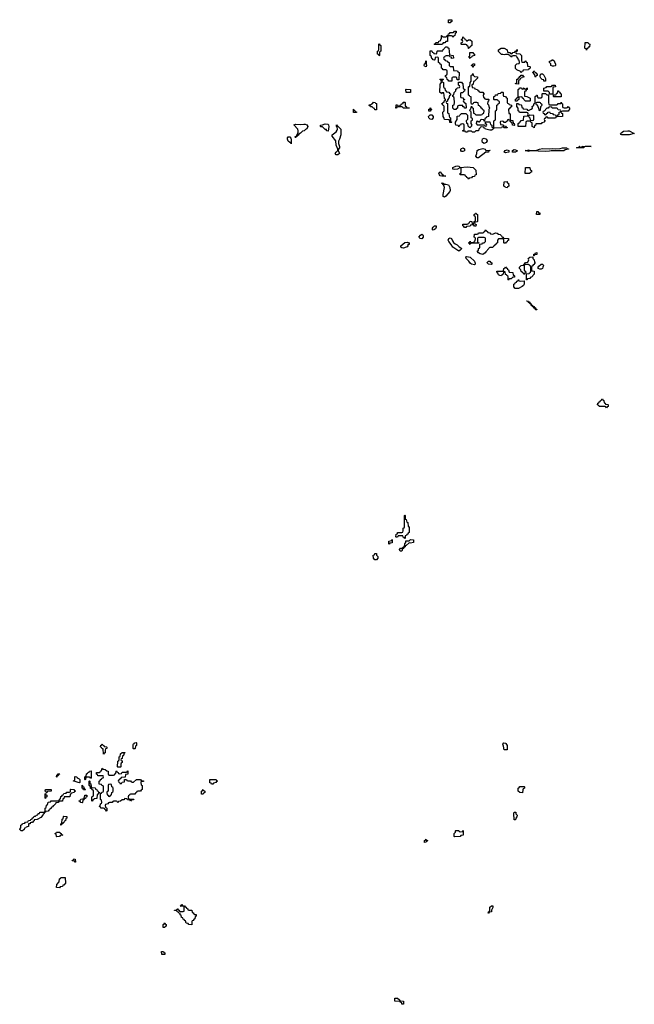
# Model space of a CAD drawing. Header units: inches. Extents: x 2710028 to 2964570, y 496606 to 722708.
# Tile 36 of 228: x 2784048 to 2792702, y 626326 to 640194. Entities that reach past the tile are written whole.
import ezdxf

# ---------------------------------------------------------------- set-up
doc = ezdxf.new("R2010")
doc.units = ezdxf.units.IN
doc.header["$MEASUREMENT"] = 0
for name, color, linetype in [('C7682', 7, 'Continuous'), ('C7683', 7, 'Continuous'), ('C7692', 7, 'Continuous'), ('C7693', 7, 'Continuous'), ('C7694', 7, 'Continuous')]:
    doc.layers.add(name, color=color, linetype=linetype)

msp = doc.modelspace()

# ---------------------------------------------------------------- linework, layer by layer
at = {"layer": 'C7682', "color": 6}
for points in [[(2785230, 629848), (2785222, 629922), (2785210, 629926), (2785202, 629942), (2785190, 629946), (2785188, 629952), (2785190, 629974), (2785202, 629978), (2785210, 629994), (2785218, 629978), (2785233, 629973), (2785238, 629958), (2785270, 629954), (2785274, 629950), (2785274, 629930), (2785258, 629922), (2785253, 629907), (2785250, 629866), (2785238, 629862)], [(2785430, 629666), (2785426, 629670), (2785428, 629750), (2785442, 629758), (2785447, 629773), (2785448, 629810), (2785462, 629818), (2785470, 629854), (2785490, 629874), (2785530, 629874), (2785530, 629866), (2785518, 629862), (2785512, 629830), (2785494, 629826), (2785490, 629786), (2785478, 629782), (2785474, 629770), (2785478, 629758), (2785490, 629754), (2785492, 629730), (2785478, 629722), (2785474, 629710), (2785474, 629670), (2785470, 629666)], [(2785047, 629507), (2785042, 629522), (2785030, 629526), (2784990, 629526), (2784978, 629522), (2784974, 629490), (2784970, 629486), (2784966, 629490), (2784966, 629530), (2784982, 629538), (2784988, 629572), (2785002, 629578), (2785006, 629590), (2785026, 629594), (2785030, 629612), (2785053, 629613), (2785054, 629510)], [(2785367, 629553), (2785382, 629558), (2785387, 629573), (2785402, 629578), (2785406, 629610), (2785410, 629614), (2785418, 629598), (2785433, 629593), (2785438, 629578), (2785450, 629574), (2785482, 629578), (2785490, 629594), (2785550, 629594), (2785562, 629598), (2785570, 629614), (2785572, 629570), (2785570, 629566), (2785538, 629562), (2785533, 629527), (2785478, 629522), (2785473, 629507), (2785458, 629502), (2785453, 629487), (2785438, 629482), (2785434, 629470), (2785438, 629458), (2785453, 629453), (2785458, 629438), (2785470, 629434), (2785482, 629438), (2785490, 629454), (2785522, 629458), (2785526, 629490), (2785530, 629494), (2785550, 629494), (2785558, 629478), (2785570, 629474), (2785610, 629472), (2785618, 629458), (2785630, 629454), (2785650, 629454), (2785692, 629492), (2785750, 629492), (2785758, 629478), (2785793, 629473), (2785790, 629466), (2785758, 629462), (2785754, 629450), (2785758, 629418), (2785772, 629410), (2785774, 629350), (2785758, 629342), (2785750, 629326), (2785710, 629326), (2785698, 629322), (2785693, 629307), (2785678, 629302), (2785670, 629286), (2785610, 629286), (2785598, 629282), (2785594, 629270), (2785578, 629262), (2785574, 629250), (2785578, 629218), (2785590, 629214), (2785654, 629214), (2785653, 629207), (2785618, 629202), (2785610, 629188), (2785602, 629202), (2785567, 629207), (2785562, 629222), (2785530, 629226), (2785513, 629207), (2785490, 629206), (2785470, 629186), (2785438, 629182), (2785430, 629166), (2785422, 629182), (2785410, 629186), (2785370, 629186), (2785358, 629182), (2785351, 629169), (2785313, 629167), (2785298, 629162), (2785291, 629149), (2785258, 629142), (2785254, 629130), (2785258, 629098), (2785270, 629094), (2785273, 629087), (2785274, 629050), (2785270, 629046), (2785262, 629062), (2785246, 629070), (2785242, 629082), (2785227, 629087), (2785190, 629089), (2785186, 629106), (2785168, 629110), (2785182, 629118), (2785186, 629150), (2785202, 629158), (2785206, 629170), (2785202, 629202), (2785186, 629210), (2785186, 629294), (2785202, 629298), (2785207, 629313), (2785222, 629318), (2785226, 629330), (2785226, 629390), (2785222, 629402), (2785207, 629407), (2785202, 629422), (2785167, 629427), (2785166, 629470), (2785182, 629478), (2785187, 629493), (2785202, 629498), (2785207, 629513), (2785222, 629518), (2785226, 629530), (2785222, 629542), (2785210, 629546), (2785150, 629546), (2785142, 629562), (2785128, 629568), (2785129, 629591), (2785167, 629593), (2785182, 629598), (2785186, 629610), (2785202, 629618), (2785210, 629654), (2785218, 629638), (2785250, 629632), (2785273, 629613), (2785294, 629610), (2785294, 629570), (2785298, 629558), (2785310, 629554)], [(2784570, 629526), (2784566, 629530), (2784570, 629554), (2784582, 629558), (2784590, 629574), (2784613, 629573), (2784610, 629566), (2784598, 629562), (2784590, 629546), (2784578, 629542)], [(2784890, 629446), (2784870, 629448), (2784830, 629466), (2784807, 629467), (2784807, 629473), (2784822, 629478), (2784826, 629490), (2784826, 629530), (2784830, 629534), (2784854, 629530), (2784858, 629518), (2784884, 629504), (2784894, 629490), (2784894, 629450)], [(2785070, 629186), (2785066, 629190), (2785066, 629250), (2785082, 629258), (2785086, 629270), (2785086, 629330), (2785082, 629342), (2785067, 629347), (2785062, 629362), (2785047, 629367), (2785042, 629402), (2785028, 629408), (2785026, 629470), (2785030, 629474), (2785034, 629470), (2785038, 629438), (2785051, 629430), (2785053, 629393), (2785058, 629378), (2785113, 629373), (2785118, 629358), (2785130, 629354), (2785138, 629338), (2785154, 629330), (2785158, 629318), (2785174, 629310), (2785174, 629306), (2785158, 629302), (2785153, 629287), (2785138, 629282), (2785133, 629227), (2785098, 629222), (2785094, 629210), (2785078, 629202)], [(2786750, 629426), (2786742, 629442), (2786727, 629447), (2786727, 629493), (2786807, 629493), (2786814, 629490), (2786818, 629478), (2786834, 629470), (2786818, 629462), (2786812, 629448), (2786778, 629442), (2786770, 629426)], [(2784070, 628768), (2784048, 628788), (2784048, 628792), (2784066, 628810), (2784066, 628850), (2784082, 628858), (2784090, 628874), (2784122, 628878), (2784129, 628891), (2784162, 628898), (2784170, 628914), (2784202, 628918), (2784206, 628930), (2784222, 628938), (2784227, 628953), (2784242, 628958), (2784250, 628974), (2784270, 628974), (2784286, 628990), (2784306, 628994), (2784310, 629012), (2784326, 629014), (2784330, 629034), (2784390, 629034), (2784402, 629038), (2784406, 629050), (2784406, 629090), (2784422, 629098), (2784426, 629130), (2784442, 629138), (2784447, 629173), (2784482, 629178), (2784490, 629192), (2784606, 629194), (2784610, 629214), (2784622, 629218), (2784628, 629252), (2784642, 629258), (2784650, 629274), (2784662, 629278), (2784670, 629294), (2784702, 629298), (2784710, 629314), (2784750, 629314), (2784762, 629318), (2784766, 629350), (2784770, 629354), (2784812, 629352), (2784818, 629338), (2784830, 629334), (2784832, 629328), (2784818, 629322), (2784813, 629307), (2784778, 629302), (2784774, 629290), (2784758, 629282), (2784752, 629248), (2784674, 629246), (2784670, 629226), (2784658, 629222), (2784650, 629188), (2784610, 629186), (2784598, 629182), (2784592, 629168), (2784558, 629162), (2784554, 629150), (2784530, 629126), (2784518, 629122), (2784510, 629106), (2784498, 629102), (2784490, 629086), (2784478, 629082), (2784470, 629066), (2784458, 629062), (2784450, 629046), (2784418, 629042), (2784414, 629030), (2784398, 629022), (2784390, 629006), (2784378, 629002), (2784374, 628990), (2784344, 628956), (2784294, 628930), (2784254, 628926), (2784252, 628910), (2784238, 628902), (2784230, 628889), (2784212, 628888), (2784198, 628882), (2784194, 628870), (2784174, 628866), (2784171, 628830), (2784152, 628828), (2784138, 628822), (2784134, 628810), (2784114, 628806), (2784110, 628786), (2784090, 628768)], [(2784426, 629306), (2784422, 629322), (2784408, 629328), (2784410, 629352), (2784491, 629351), (2784493, 629327), (2784438, 629322), (2784430, 629306)], [(2784970, 629346), (2784947, 629347), (2784942, 629362), (2784928, 629368), (2784927, 629413), (2784934, 629406), (2784934, 629394), (2784952, 629390), (2784958, 629358), (2784970, 629354), (2784974, 629350)], [(2785330, 629426), (2785298, 629422), (2785294, 629410), (2785294, 629330), (2785278, 629322), (2785274, 629310), (2785278, 629278), (2785293, 629273), (2785298, 629258), (2785310, 629254), (2785322, 629258), (2785327, 629273), (2785342, 629278), (2785346, 629310), (2785362, 629318), (2785366, 629330), (2785366, 629370), (2785362, 629382), (2785347, 629387), (2785342, 629422)], [(2786610, 629286), (2786606, 629290), (2786606, 629330), (2786622, 629338), (2786630, 629352), (2786638, 629338), (2786654, 629330), (2786654, 629310), (2786638, 629302), (2786630, 629286)], [(2784410, 629226), (2784406, 629230), (2784406, 629290), (2784414, 629294), (2784418, 629278), (2784432, 629272), (2784432, 629250), (2784418, 629242)], [(2784930, 629166), (2784908, 629168), (2784902, 629182), (2784887, 629187), (2784887, 629193), (2784902, 629198), (2784910, 629214), (2784942, 629218), (2784946, 629230), (2784962, 629238), (2784967, 629273), (2784990, 629274), (2784994, 629270), (2784994, 629250), (2784978, 629242), (2784973, 629227), (2784958, 629222), (2784953, 629207), (2784938, 629202), (2784934, 629170)], [(2784630, 628848), (2784626, 628850), (2784628, 628870), (2784642, 628878), (2784648, 628932), (2784662, 628938), (2784666, 628970), (2784670, 628974), (2784713, 628973), (2784714, 628950), (2784698, 628942), (2784694, 628910), (2784674, 628906), (2784670, 628886), (2784658, 628882), (2784654, 628870), (2784638, 628862)], [(2784570, 628686), (2784566, 628690), (2784562, 628722), (2784547, 628727), (2784547, 628733), (2784562, 628738), (2784568, 628752), (2784614, 628750), (2784618, 628738), (2784634, 628730), (2784638, 628718), (2784654, 628710), (2784650, 628706), (2784618, 628702), (2784610, 628689)], [(2789750, 628606), (2789748, 628610), (2789749, 628631), (2789762, 628638), (2789770, 628654), (2789778, 628638), (2789794, 628630), (2789778, 628622), (2789770, 628608)], [(2784830, 628326), (2784822, 628342), (2784788, 628348), (2784790, 628354), (2784802, 628358), (2784810, 628374), (2784831, 628370), (2784834, 628330)], [(2784610, 627966), (2784566, 627970), (2784570, 628014), (2784606, 628050), (2784610, 628094), (2784622, 628098), (2784626, 628110), (2784632, 628112), (2784690, 628114), (2784694, 628030), (2784670, 628006), (2784658, 628002), (2784650, 627986), (2784618, 627982)], [(2786430, 627654), (2786470, 627654), (2786478, 627618), (2786490, 627614), (2786498, 627598), (2786512, 627592), (2786531, 627590), (2786532, 627568), (2786518, 627562), (2786512, 627528), (2786498, 627522), (2786490, 627506), (2786478, 627502), (2786474, 627490), (2786474, 627450), (2786470, 627446), (2786430, 627448), (2786422, 627462), (2786390, 627468), (2786382, 627502), (2786370, 627506), (2786362, 627522), (2786350, 627526), (2786346, 627546), (2786328, 627550), (2786322, 627582), (2786310, 627586), (2786306, 627606), (2786290, 627608), (2786286, 627626), (2786266, 627630), (2786262, 627642), (2786230, 627646), (2786226, 627650), (2786230, 627654), (2786262, 627658), (2786266, 627670), (2786272, 627672), (2786278, 627658), (2786293, 627653), (2786298, 627638), (2786310, 627634), (2786350, 627634), (2786362, 627638), (2786366, 627650), (2786366, 627690), (2786362, 627702), (2786350, 627706), (2786310, 627706), (2786306, 627710), (2786322, 627718), (2786328, 627732), (2786334, 627730), (2786338, 627718), (2786370, 627714), (2786378, 627698), (2786393, 627693), (2786398, 627678), (2786414, 627670), (2786418, 627658)], [(2786090, 627408), (2786068, 627410), (2786068, 627450), (2786082, 627458), (2786090, 627474), (2786098, 627458), (2786111, 627450), (2786110, 627426), (2786098, 627422)], [(2786090, 627026), (2786049, 627029), (2786046, 627070), (2786074, 627070), (2786078, 627058), (2786092, 627050), (2786094, 627030)], [(2789450, 626326), (2789429, 626330), (2789427, 626347), (2789408, 626350), (2789406, 626366), (2789330, 626369), (2789330, 626412), (2789370, 626412), (2789394, 626390), (2789398, 626378), (2789413, 626373), (2789450, 626372), (2789454, 626350), (2789454, 626330)]]:
    msp.add_lwpolyline(points, close=True, dxfattribs=at)
msp.add_lwpolyline([(2785694, 630000), (2785694, 629970), (2785678, 629962), (2785674, 629930), (2785670, 629926), (2785650, 629926), (2785648, 629930), (2785647, 629987), (2785650, 629994), (2785662, 629998), (2785663, 630000)], dxfattribs=at)
at = {"layer": 'C7683', "color": 6}
for points in [[(2790000, 639855), (2789990, 639846), (2789890, 639846), (2789886, 639850), (2789902, 639858), (2789908, 639872), (2789946, 639874), (2789949, 639891), (2789970, 639894), (2789986, 639930), (2789987, 639973), (2789994, 639970), (2789998, 639958), (2790000, 639957)], [(2790000, 639503), (2789986, 639510), (2789986, 639550), (2789982, 639562), (2789967, 639567), (2789962, 639582), (2789946, 639590), (2789946, 639650), (2789942, 639662), (2789930, 639666), (2789898, 639662), (2789894, 639630), (2789890, 639626), (2789868, 639628), (2789862, 639642), (2789850, 639646), (2789842, 639682), (2789826, 639690), (2789826, 639750), (2789830, 639754), (2789850, 639754), (2789858, 639738), (2789873, 639733), (2789878, 639718), (2789910, 639714), (2789922, 639718), (2789926, 639750), (2789930, 639754), (2790000, 639754)], [(2790000, 639163), (2789998, 639162), (2789990, 639148), (2789982, 639162), (2789966, 639170), (2789967, 639287), (2789986, 639310), (2789982, 639342), (2789966, 639350), (2789970, 639354), (2790000, 639354)], [(2790000, 639343), (2789998, 639342), (2789994, 639330), (2789998, 639318), (2790000, 639317)], [(2790000, 639003), (2789988, 639010), (2790000, 639013)], [(2790000, 637989), (2789990, 637989), (2789970, 637995), (2789959, 638010), (2789950, 638034), (2789956, 638044), (2789970, 638051), (2789995, 638015), (2790000, 638013)], [(2790000, 637888), (2789992, 637888), (2789990, 637894), (2790000, 637892)], [(2785663, 630000), (2785666, 630010), (2785690, 630014), (2785694, 630010), (2785694, 630000)]]:
    msp.add_lwpolyline(points, dxfattribs=at)
for points in [[(2789110, 639686), (2789102, 639702), (2789088, 639710), (2789088, 639752), (2789102, 639758), (2789106, 639770), (2789106, 639850), (2789110, 639854), (2789118, 639838), (2789134, 639830), (2789134, 639750), (2789118, 639742), (2789114, 639730), (2789114, 639690)], [(2789770, 639529), (2789750, 639538), (2789744, 639550), (2789750, 639574), (2789762, 639578), (2789766, 639610), (2789770, 639614), (2789771, 639570), (2789778, 639550)], [(2789550, 639168), (2789488, 639168), (2789486, 639210), (2789490, 639214), (2789550, 639212)], [(2788790, 638886), (2788747, 638887), (2788747, 638933), (2788754, 638930), (2788758, 638918), (2788774, 638910), (2788778, 638898), (2788790, 638894)], [(2789050, 638926), (2789042, 638942), (2789030, 638946), (2789010, 638966), (2788990, 638966), (2788982, 638982), (2788970, 638986), (2788967, 638993), (2788990, 638994), (2789010, 639014), (2789022, 639018), (2789030, 639034), (2789054, 639030), (2789058, 639018), (2789070, 639014), (2789073, 639007), (2789074, 638930), (2789070, 638926)], [(2789530, 638946), (2789453, 638947), (2789446, 638950), (2789442, 638962), (2789430, 638966), (2789370, 638966), (2789358, 638962), (2789353, 638947), (2789346, 638946), (2789347, 638987), (2789350, 638994), (2789370, 638994), (2789378, 638978), (2789390, 638974), (2789402, 638978), (2789406, 638990), (2789422, 638998), (2789426, 639010), (2789446, 639014), (2789449, 639031), (2789470, 639032), (2789474, 639030), (2789474, 638990), (2789478, 638978), (2789490, 638974), (2789498, 638958), (2789533, 638953)], [(2789810, 638906), (2789809, 638910), (2789810, 638932), (2789826, 638934), (2789830, 638952), (2789838, 638938), (2789852, 638930), (2789838, 638922), (2789830, 638906)], [(2789850, 638789), (2789830, 638795), (2789808, 638810), (2789806, 638830), (2789828, 638852), (2789850, 638854), (2789872, 638832), (2789872, 638810)], [(2787930, 638529), (2787929, 638550), (2787948, 638552), (2787950, 638574), (2787958, 638582), (2787969, 638610), (2787969, 638630), (2787965, 638650), (2787910, 638712), (2787936, 638724), (2787999, 638719), (2788050, 638724), (2788070, 638721), (2788091, 638711), (2788105, 638690), (2788090, 638658), (2788072, 638648), (2788054, 638630), (2788030, 638626), (2788004, 638596), (2787980, 638580), (2787970, 638566), (2787958, 638562), (2787954, 638550), (2787938, 638542)], [(2788390, 638626), (2788370, 638628), (2788367, 638647), (2788350, 638649), (2788310, 638686), (2788290, 638686), (2788286, 638690), (2788286, 638710), (2788310, 638711), (2788350, 638726), (2788390, 638722), (2788398, 638710), (2788401, 638690)], [(2788530, 638289), (2788506, 638290), (2788489, 638309), (2788502, 638330), (2788528, 638350), (2788529, 638370), (2788505, 638425), (2788501, 638490), (2788448, 638552), (2788448, 638570), (2788506, 638614), (2788520, 638640), (2788524, 638650), (2788518, 638678), (2788509, 638690), (2788510, 638714), (2788518, 638698), (2788530, 638694), (2788540, 638680), (2788572, 638650), (2788571, 638570), (2788550, 638509), (2788535, 638485), (2788535, 638450), (2788551, 638410), (2788551, 638390), (2788533, 638367), (2788532, 638350), (2788551, 638310)], [(2787870, 638446), (2787862, 638462), (2787850, 638462), (2787830, 638485), (2787817, 638510), (2787819, 638530), (2787830, 638545), (2787850, 638545), (2787866, 638526), (2787871, 638511)], [(2789870, 637229), (2789858, 637250), (2789868, 637270), (2789890, 637291), (2789910, 637291), (2789911, 637270), (2789902, 637250), (2789890, 637238)], [(2789710, 637109), (2789686, 637110), (2789668, 637130), (2789690, 637158), (2789710, 637171), (2789724, 637164), (2789731, 637150), (2789731, 637129)], [(2789450, 636977), (2789430, 636979), (2789415, 636990), (2789414, 637010), (2789470, 637055), (2789510, 637062), (2789532, 637050), (2789534, 637030), (2789514, 637026), (2789512, 637008), (2789504, 636996), (2789490, 636989)], [(2789470, 632886), (2789462, 632902), (2789447, 632907), (2789442, 632922), (2789430, 632926), (2789390, 632926), (2789378, 632922), (2789370, 632906), (2789350, 632906), (2789346, 632910), (2789348, 632950), (2789366, 632954), (2789370, 632972), (2789427, 632973), (2789442, 632978), (2789447, 632993), (2789449, 633031), (2789462, 633038), (2789467, 633053), (2789466, 633210), (2789470, 633214), (2789474, 633210), (2789474, 633170), (2789478, 633158), (2789490, 633154), (2789498, 633118), (2789512, 633110), (2789518, 633058), (2789532, 633052), (2789534, 633010), (2789534, 632970), (2789518, 632962), (2789513, 632947), (2789498, 632942), (2789493, 632927), (2789478, 632922), (2789474, 632890)], [(2789250, 632806), (2789246, 632810), (2789248, 632850), (2789282, 632858), (2789286, 632870), (2789293, 632873), (2789293, 632827), (2789258, 632822)], [(2789550, 632822), (2789530, 632826), (2789490, 632786), (2789478, 632782), (2789474, 632770), (2789458, 632762), (2789450, 632746), (2789438, 632742), (2789430, 632709), (2789406, 632710), (2789398, 632730), (2789410, 632751), (2789428, 632752), (2789442, 632758), (2789446, 632770), (2789466, 632774), (2789469, 632811), (2789486, 632830), (2789487, 632853), (2789530, 632854), (2789550, 632872), (2789594, 632870), (2789592, 632830)], [(2789050, 632588), (2789029, 632610), (2789026, 632650), (2789042, 632658), (2789050, 632674), (2789070, 632674), (2789073, 632653), (2789091, 632631), (2789090, 632608), (2789070, 632588)]]:
    msp.add_lwpolyline(points, close=True, dxfattribs=at)
at = {"layer": 'C7692', "color": 6}
msp.add_lwpolyline([(2790891, 630000), (2790910, 629972), (2790910, 629908), (2790868, 629908), (2790862, 629962), (2790849, 629990), (2790854, 630000)], dxfattribs=at)
for points in [[(2791130, 629306), (2791090, 629308), (2791068, 629330), (2791066, 629370), (2791082, 629378), (2791090, 629392), (2791150, 629394), (2791154, 629390), (2791154, 629370), (2791138, 629362), (2791133, 629347)], [(2791010, 628926), (2791009, 628929), (2791006, 629010), (2791010, 629034), (2791033, 629033), (2791034, 629010), (2791051, 628991), (2791050, 628966), (2791033, 628947), (2791030, 628926)], [(2790170, 628686), (2790166, 628690), (2790166, 628730), (2790186, 628750), (2790186, 628770), (2790190, 628774), (2790232, 628772), (2790238, 628758), (2790250, 628754), (2790282, 628758), (2790286, 628770), (2790290, 628774), (2790294, 628770), (2790294, 628710), (2790290, 628706), (2790258, 628702), (2790250, 628688)], [(2790650, 627609), (2790646, 627610), (2790648, 627630), (2790662, 627638), (2790668, 627652), (2790670, 627694), (2790690, 627712), (2790711, 627711), (2790711, 627691), (2790692, 627650), (2790692, 627630), (2790658, 627622)]]:
    msp.add_lwpolyline(points, close=True, dxfattribs=at)
at = {"layer": 'C7693', "color": 6}
for points in [[(2790178, 640000), (2790174, 639970), (2790158, 639962), (2790153, 639947), (2790146, 639950), (2790142, 639962), (2790130, 639966), (2790090, 639966), (2790078, 639962), (2790074, 639950), (2790073, 639887), (2790050, 639886), (2790032, 639868), (2790013, 639867), (2790000, 639855)], [(2790000, 639957), (2790013, 639953), (2790047, 639953), (2790062, 639958), (2790066, 639970), (2790082, 639978), (2790087, 639993), (2790102, 639998), (2790103, 640000)], [(2790000, 639754), (2790006, 639754), (2790010, 639774), (2790022, 639778), (2790026, 639790), (2790050, 639814), (2790070, 639814), (2790078, 639798), (2790090, 639794), (2790098, 639698), (2790151, 639691), (2790154, 639650), (2790129, 639649), (2790126, 639666), (2790106, 639670), (2790102, 639682), (2790087, 639687), (2790053, 639687), (2790038, 639682), (2790034, 639670), (2790018, 639662), (2790014, 639650), (2790018, 639638), (2790030, 639634), (2790038, 639618), (2790072, 639612), (2790078, 639598), (2790094, 639590), (2790094, 639550), (2790110, 639534), (2790153, 639533), (2790158, 639478), (2790212, 639472), (2790218, 639458), (2790234, 639450), (2790233, 639347), (2790207, 639347), (2790202, 639382), (2790190, 639386), (2790150, 639386), (2790138, 639382), (2790134, 639370), (2790134, 639330), (2790130, 639326), (2790090, 639326), (2790082, 639342), (2790066, 639350), (2790062, 639382), (2790046, 639390), (2790046, 639410), (2790062, 639418), (2790066, 639430), (2790066, 639470), (2790062, 639482), (2790050, 639486), (2790010, 639486), (2790002, 639502), (2790000, 639503)], [(2790000, 639354), (2790010, 639354), (2790014, 639350), (2790000, 639343)], [(2790000, 639317), (2790014, 639310), (2790014, 639250), (2790018, 639238), (2790032, 639230), (2790038, 639198), (2790053, 639193), (2790058, 639178), (2790090, 639174), (2790098, 639158), (2790114, 639150), (2790114, 639130), (2790098, 639122), (2790092, 639090), (2790073, 639067), (2790072, 639048), (2790058, 639042), (2790054, 639030), (2790058, 639018), (2790070, 639014), (2790073, 639007), (2790074, 638890), (2790078, 638878), (2790092, 638872), (2790093, 638833), (2790098, 638818), (2790112, 638810), (2790114, 638770), (2790118, 638758), (2790134, 638750), (2790130, 638748), (2790107, 638747), (2790102, 638782), (2790029, 638789), (2790027, 638807), (2790009, 638830), (2790008, 638890), (2790026, 638910), (2790026, 638970), (2790022, 638982), (2790010, 638986), (2790002, 639002), (2790000, 639003)], [(2790000, 639013), (2790006, 639014), (2790009, 639031), (2790027, 639033), (2790030, 639054), (2790042, 639058), (2790046, 639070), (2790029, 639089), (2790022, 639162), (2790010, 639166), (2790000, 639163)], [(2790000, 638013), (2790012, 638010), (2790014, 637994), (2790050, 637989), (2790000, 637989)], [(2790000, 637892), (2790012, 637890), (2790018, 637878), (2790050, 637878), (2790085, 637870), (2790107, 637830), (2790111, 637789), (2790105, 637775), (2790050, 637709), (2790030, 637695), (2790018, 637698), (2790010, 637706), (2790009, 637730), (2790029, 637830), (2790019, 637859), (2790008, 637872), (2790008, 637888), (2790000, 637888)], [(2790854, 630000), (2790856, 630004), (2790866, 630010), (2790890, 630002), (2790891, 630000)]]:
    msp.add_lwpolyline(points, dxfattribs=at)
for points in [[(2790350, 639894), (2790366, 639910), (2790390, 639912), (2790414, 639890), (2790414, 639830), (2790398, 639822), (2790394, 639810), (2790378, 639802), (2790370, 639786), (2790366, 639790), (2790362, 639822), (2790350, 639826), (2790342, 639842), (2790330, 639846), (2790270, 639846), (2790266, 639850), (2790266, 639870), (2790282, 639878), (2790286, 639890), (2790282, 639902), (2790266, 639910), (2790282, 639918), (2790288, 639952), (2790294, 639950), (2790298, 639938), (2790310, 639934), (2790314, 639914), (2790334, 639910), (2790338, 639898)], [(2792030, 639766), (2792022, 639782), (2792010, 639786), (2792007, 639793), (2792008, 639868), (2792010, 639872), (2792047, 639873), (2792054, 639870), (2792058, 639858), (2792074, 639850), (2792073, 639813), (2792066, 639806), (2792054, 639806), (2792050, 639788), (2792034, 639786)], [(2790390, 639646), (2790382, 639662), (2790366, 639670), (2790382, 639678), (2790386, 639690), (2790386, 639730), (2790390, 639734), (2790430, 639734), (2790438, 639718), (2790454, 639710), (2790454, 639690), (2790418, 639682), (2790414, 639670), (2790398, 639662)], [(2790970, 639714), (2790982, 639718), (2790990, 639734), (2791022, 639738), (2791027, 639753), (2791042, 639758), (2791046, 639770), (2791053, 639773), (2791054, 639750), (2791038, 639742), (2791034, 639730), (2791038, 639718), (2791090, 639712), (2791114, 639690), (2791113, 639613), (2791118, 639598), (2791150, 639594), (2791162, 639598), (2791166, 639610), (2791173, 639613), (2791178, 639598), (2791192, 639592), (2791198, 639538), (2791230, 639534), (2791234, 639530), (2791234, 639510), (2791218, 639502), (2791214, 639490), (2791138, 639482), (2791134, 639470), (2791118, 639462), (2791110, 639446), (2791102, 639462), (2791046, 639490), (2791030, 639506), (2791030, 639554), (2791050, 639574), (2791082, 639578), (2791086, 639590), (2791082, 639622), (2791070, 639626), (2791067, 639647), (2791046, 639670), (2791042, 639682), (2791030, 639686), (2790990, 639686), (2790978, 639682), (2790970, 639666), (2790962, 639682), (2790947, 639687), (2790942, 639702), (2790930, 639706), (2790890, 639706), (2790870, 639698), (2790850, 639706), (2790830, 639706), (2790788, 639748), (2790790, 639771), (2790829, 639791), (2790871, 639791), (2790912, 639770), (2790918, 639738), (2790950, 639734), (2790958, 639718)], [(2791550, 639538), (2791529, 639549), (2791526, 639570), (2791506, 639590), (2791509, 639611), (2791527, 639613), (2791546, 639630), (2791554, 639630), (2791573, 639613), (2791580, 639600), (2791593, 639567), (2791594, 639550), (2791590, 639546), (2791570, 639538)], [(2790430, 639526), (2790422, 639542), (2790406, 639550), (2790422, 639558), (2790430, 639574), (2790450, 639574), (2790452, 639548), (2790438, 639542), (2790434, 639526)], [(2791310, 639386), (2791306, 639390), (2791302, 639422), (2791290, 639426), (2791282, 639442), (2791268, 639450), (2791282, 639458), (2791288, 639472), (2791294, 639470), (2791298, 639458), (2791314, 639450), (2791318, 639438), (2791334, 639430), (2791333, 639407), (2791318, 639402)], [(2790530, 639174), (2790570, 639174), (2790578, 639158), (2790592, 639152), (2790590, 639146), (2790578, 639142), (2790574, 639130), (2790578, 639098), (2790590, 639094), (2790598, 639078), (2790610, 639074), (2790650, 639074), (2790654, 639070), (2790650, 639046), (2790638, 639042), (2790634, 639010), (2790650, 638994), (2790652, 638970), (2790662, 638950), (2790653, 638927), (2790651, 638829), (2790618, 638822), (2790614, 638810), (2790598, 638802), (2790594, 638766), (2790587, 638767), (2790582, 638782), (2790550, 638786), (2790538, 638782), (2790533, 638767), (2790518, 638762), (2790510, 638746), (2790502, 638762), (2790490, 638766), (2790478, 638762), (2790474, 638730), (2790490, 638714), (2790594, 638714), (2790598, 638698), (2790610, 638694), (2790622, 638698), (2790626, 638710), (2790622, 638722), (2790606, 638726), (2790606, 638754), (2790670, 638754), (2790678, 638718), (2790694, 638710), (2790698, 638678), (2790710, 638674), (2790722, 638678), (2790726, 638690), (2790726, 638770), (2790742, 638778), (2790747, 638793), (2790748, 638910), (2790762, 638918), (2790767, 638933), (2790766, 638990), (2790782, 638998), (2790786, 639010), (2790802, 639018), (2790806, 639030), (2790802, 639042), (2790786, 639050), (2790782, 639062), (2790770, 639066), (2790730, 639066), (2790726, 639070), (2790726, 639110), (2790742, 639118), (2790750, 639134), (2790782, 639138), (2790787, 639153), (2790822, 639158), (2790828, 639172), (2790850, 639174), (2790854, 639170), (2790854, 639130), (2790858, 639118), (2790890, 639114), (2790898, 639098), (2790914, 639090), (2790914, 639030), (2790918, 639018), (2790934, 639010), (2790938, 638998), (2790974, 638990), (2790972, 638968), (2790958, 638962), (2790950, 638946), (2790938, 638942), (2790933, 638927), (2790934, 638874), (2790946, 638874), (2790952, 638868), (2790953, 638793), (2790958, 638778), (2790990, 638774), (2790994, 638770), (2790998, 638738), (2791012, 638732), (2791014, 638710), (2791010, 638706), (2790987, 638707), (2790982, 638742), (2790967, 638747), (2790962, 638762), (2790947, 638767), (2790942, 638782), (2790930, 638786), (2790918, 638782), (2790913, 638767), (2790898, 638762), (2790892, 638748), (2790868, 638748), (2790862, 638762), (2790850, 638766), (2790818, 638762), (2790814, 638750), (2790818, 638718), (2790850, 638714), (2790858, 638698), (2790890, 638694), (2790898, 638678), (2790910, 638674), (2790911, 638669), (2790869, 638669), (2790862, 638682), (2790850, 638686), (2790838, 638682), (2790831, 638669), (2790730, 638666), (2790718, 638662), (2790714, 638650), (2790690, 638638), (2790670, 638638), (2790630, 638649), (2790606, 638650), (2790602, 638662), (2790590, 638666), (2790582, 638682), (2790550, 638686), (2790538, 638682), (2790534, 638670), (2790514, 638650), (2790510, 638628), (2790470, 638628), (2790450, 638609), (2790426, 638610), (2790410, 638626), (2790370, 638626), (2790358, 638622), (2790352, 638608), (2790332, 638608), (2790326, 638610), (2790322, 638622), (2790290, 638626), (2790287, 638633), (2790302, 638638), (2790306, 638650), (2790306, 638710), (2790302, 638722), (2790290, 638726), (2790258, 638722), (2790253, 638707), (2790238, 638702), (2790230, 638686), (2790222, 638702), (2790189, 638709), (2790186, 638730), (2790186, 638750), (2790209, 638790), (2790210, 638834), (2790242, 638838), (2790246, 638850), (2790270, 638871), (2790330, 638874), (2790354, 638850), (2790354, 638790), (2790334, 638770), (2790338, 638738), (2790354, 638730), (2790358, 638698), (2790374, 638690), (2790378, 638678), (2790390, 638674), (2790410, 638694), (2790418, 638710), (2790406, 638730), (2790406, 638770), (2790422, 638778), (2790426, 638790), (2790422, 638802), (2790406, 638810), (2790406, 638890), (2790402, 638902), (2790388, 638910), (2790389, 638931), (2790402, 638938), (2790410, 638974), (2790418, 638958), (2790432, 638950), (2790438, 638878), (2790450, 638874), (2790470, 638854), (2790547, 638853), (2790562, 638858), (2790566, 638870), (2790582, 638878), (2790586, 638910), (2790566, 638930), (2790562, 638942), (2790550, 638946), (2790542, 638962), (2790526, 638970), (2790522, 638982), (2790510, 638986), (2790502, 639022), (2790487, 639027), (2790453, 639027), (2790438, 639022), (2790430, 639006), (2790410, 639006), (2790406, 639030), (2790406, 639106), (2790386, 639110), (2790382, 639122), (2790369, 639129), (2790368, 639248), (2790374, 639254), (2790386, 639254), (2790389, 639310), (2790406, 639330), (2790407, 639407), (2790410, 639414), (2790422, 639418), (2790430, 639434), (2790432, 639412), (2790453, 639393), (2790494, 639390), (2790494, 639370), (2790450, 639326), (2790438, 639322), (2790432, 639288), (2790414, 639270), (2790418, 639238), (2790450, 639234), (2790458, 639218), (2790493, 639213), (2790498, 639198), (2790510, 639194), (2790518, 639178)], [(2791070, 639286), (2791029, 639289), (2791030, 639294), (2791042, 639298), (2791048, 639312), (2791050, 639354), (2791062, 639358), (2791066, 639370), (2791082, 639378), (2791090, 639394), (2791102, 639398), (2791107, 639413), (2791130, 639414), (2791138, 639398), (2791152, 639390), (2791118, 639382), (2791114, 639370), (2791094, 639366), (2791090, 639346), (2791078, 639342), (2791073, 639327)], [(2791450, 639326), (2791430, 639328), (2791426, 639346), (2791406, 639350), (2791386, 639370), (2791378, 639390), (2791378, 639410), (2791386, 639430), (2791410, 639432), (2791430, 639414), (2791453, 639367), (2791454, 639330)], [(2790310, 638946), (2790306, 638966), (2790290, 638968), (2790286, 638986), (2790233, 638987), (2790218, 638982), (2790212, 638968), (2790211, 638950), (2790198, 638942), (2790190, 638929), (2790166, 638930), (2790146, 638950), (2790148, 638990), (2790166, 638994), (2790169, 639030), (2790167, 639087), (2790162, 639102), (2790146, 639110), (2790146, 639130), (2790162, 639138), (2790168, 639170), (2790187, 639193), (2790190, 639214), (2790202, 639218), (2790210, 639234), (2790242, 639238), (2790246, 639250), (2790242, 639262), (2790226, 639270), (2790227, 639313), (2790270, 639314), (2790278, 639298), (2790290, 639294), (2790293, 639233), (2790298, 639218), (2790314, 639210), (2790313, 639193), (2790310, 639186), (2790298, 639182), (2790290, 639166), (2790258, 639162), (2790254, 639150), (2790254, 639110), (2790258, 639098), (2790290, 639094), (2790298, 639078), (2790312, 639072), (2790310, 639066), (2790298, 639062), (2790294, 639050), (2790298, 639038), (2790310, 639034), (2790318, 639018), (2790332, 639012), (2790333, 638953), (2790330, 638946)], [(2791170, 639214), (2791182, 639218), (2791187, 639233), (2791194, 639230), (2791194, 639210), (2791178, 639202), (2791170, 639186), (2791158, 639182), (2791154, 639170), (2791154, 639130), (2791158, 639118), (2791190, 639112), (2791234, 639090), (2791234, 639050), (2791230, 639046), (2791170, 639046), (2791146, 639070), (2791142, 639082), (2791126, 639090), (2791122, 639102), (2791110, 639106), (2791078, 639102), (2791074, 639070), (2791058, 639062), (2791053, 639047), (2791030, 639046), (2791030, 639074), (2791042, 639078), (2791050, 639094), (2791062, 639098), (2791067, 639113), (2791066, 639210), (2791082, 639218), (2791087, 639233), (2791112, 639232), (2791118, 639218), (2791130, 639214), (2791142, 639218), (2791150, 639234), (2791158, 639218)], [(2791506, 639146), (2791506, 639170), (2791487, 639187), (2791430, 639186), (2791426, 639230), (2791462, 639238), (2791470, 639254), (2791530, 639254), (2791542, 639258), (2791550, 639274), (2791590, 639274), (2791592, 639248), (2791558, 639242), (2791554, 639230), (2791554, 639146), (2791550, 639146)], [(2791570, 639106), (2791566, 639110), (2791566, 639134), (2791602, 639138), (2791607, 639153), (2791622, 639158), (2791626, 639194), (2791630, 639194), (2791638, 639178), (2791653, 639173), (2791658, 639158), (2791672, 639152), (2791670, 639106)], [(2791470, 639134), (2791494, 639134), (2791492, 639030), (2791498, 638998), (2791510, 638994), (2791610, 638994), (2791622, 638998), (2791628, 639012), (2791666, 639014), (2791670, 639032), (2791678, 639018), (2791691, 639011), (2791693, 638973), (2791698, 638958), (2791713, 638953), (2791747, 638953), (2791762, 638958), (2791770, 638972), (2791778, 638958), (2791790, 638954), (2791791, 638929), (2791778, 638922), (2791770, 638906), (2791690, 638906), (2791678, 638902), (2791674, 638890), (2791678, 638878), (2791692, 638872), (2791691, 638829), (2791613, 638827), (2791598, 638822), (2791591, 638809), (2791570, 638806), (2791490, 638806), (2791482, 638822), (2791470, 638826), (2791458, 638822), (2791453, 638807), (2791438, 638802), (2791434, 638790), (2791438, 638778), (2791454, 638770), (2791438, 638762), (2791434, 638750), (2791398, 638742), (2791390, 638726), (2791314, 638726), (2791310, 638706), (2791298, 638702), (2791294, 638670), (2791290, 638669), (2791282, 638682), (2791266, 638690), (2791266, 638730), (2791262, 638742), (2791246, 638750), (2791242, 638762), (2791227, 638767), (2791193, 638767), (2791178, 638762), (2791173, 638747), (2791170, 638688), (2791066, 638690), (2791066, 638730), (2791082, 638738), (2791086, 638750), (2791102, 638758), (2791108, 638772), (2791142, 638778), (2791147, 638833), (2791202, 638838), (2791206, 638870), (2791202, 638882), (2791190, 638886), (2791087, 638887), (2791082, 638902), (2791068, 638910), (2791066, 638950), (2791048, 638970), (2791047, 639013), (2791070, 639014), (2791078, 638998), (2791110, 638994), (2791114, 638990), (2791118, 638958), (2791133, 638953), (2791138, 638938), (2791190, 638932), (2791198, 638918), (2791210, 638914), (2791250, 638932), (2791268, 638950), (2791266, 638970), (2791286, 638990), (2791286, 639010), (2791302, 639018), (2791306, 639030), (2791306, 639110), (2791322, 639118), (2791327, 639133), (2791334, 639130), (2791338, 639098), (2791350, 639094), (2791390, 639094), (2791402, 639098), (2791406, 639110), (2791406, 639150), (2791410, 639154), (2791450, 639154)], [(2791370, 639026), (2791330, 639026), (2791318, 639022), (2791314, 639010), (2791318, 638998), (2791333, 638993), (2791354, 638950), (2791358, 638918), (2791370, 638914), (2791382, 638918), (2791388, 638972), (2791406, 638990), (2791402, 639002), (2791390, 639006), (2791382, 639022)], [(2791510, 638966), (2791498, 638962), (2791490, 638946), (2791470, 638946), (2791433, 638907), (2791418, 638902), (2791414, 638890), (2791418, 638878), (2791433, 638873), (2791438, 638858), (2791450, 638854), (2791462, 638858), (2791467, 638873), (2791482, 638878), (2791487, 638893), (2791510, 638894), (2791518, 638878), (2791552, 638872), (2791558, 638858), (2791592, 638852), (2791598, 638838), (2791610, 638834), (2791622, 638838), (2791630, 638854), (2791642, 638858), (2791646, 638890), (2791662, 638898), (2791666, 638910), (2791662, 638922), (2791630, 638926), (2791622, 638942), (2791610, 638946), (2791553, 638947), (2791546, 638950), (2791542, 638962)], [(2791233, 638847), (2791218, 638842), (2791214, 638830), (2791232, 638812), (2791238, 638778), (2791270, 638774), (2791282, 638778), (2791287, 638793), (2791286, 638846)], [(2792630, 638570), (2792526, 638570), (2792516, 638576), (2792509, 638590), (2792529, 638610), (2792550, 638623), (2792610, 638630), (2792631, 638630), (2792702, 638590)], [(2790590, 638449), (2790565, 638465), (2790558, 638490), (2790566, 638514), (2790590, 638527), (2790623, 638510), (2790631, 638490), (2790614, 638466)], [(2790270, 638338), (2790258, 638350), (2790258, 638370), (2790270, 638382), (2790294, 638390), (2790310, 638374), (2790310, 638346), (2790290, 638338)], [(2790613, 638353), (2790670, 638354), (2790674, 638350), (2790654, 638346), (2790651, 638329), (2790610, 638329), (2790510, 638246), (2790490, 638246), (2790469, 638270), (2790484, 638310), (2790489, 638350), (2790512, 638368), (2790570, 638381), (2790602, 638370)], [(2790890, 638318), (2790869, 638330), (2790882, 638350), (2790910, 638359), (2790934, 638350), (2790934, 638330), (2790930, 638329)], [(2791030, 638328), (2790989, 638329), (2790986, 638350), (2791010, 638365), (2791030, 638361), (2791051, 638350), (2791044, 638336)], [(2791450, 638339), (2791350, 638342), (2791330, 638349), (2791230, 638348), (2791210, 638338), (2791190, 638348), (2791166, 638350), (2791189, 638351), (2791210, 638362), (2791230, 638352), (2791330, 638354), (2791366, 638370), (2791410, 638381), (2791510, 638376), (2791550, 638381), (2791590, 638375), (2791658, 638382), (2791690, 638390), (2791750, 638391), (2791754, 638390), (2791758, 638378), (2791774, 638374), (2791774, 638370), (2791730, 638362), (2791710, 638349), (2791530, 638349), (2791510, 638342)], [(2791990, 638389), (2791886, 638390), (2791922, 638398), (2791926, 638410), (2791930, 638411), (2791934, 638410), (2791938, 638398), (2791950, 638394), (2791962, 638398), (2791966, 638410), (2791970, 638411), (2792094, 638410), (2792010, 638406), (2791998, 638402)], [(2790251, 638111), (2790350, 638123), (2790432, 638110), (2790470, 638074), (2790474, 638010), (2790458, 638002), (2790450, 637986), (2790418, 637982), (2790410, 637966), (2790378, 637962), (2790370, 637946), (2790362, 637962), (2790346, 637970), (2790342, 637982), (2790326, 637990), (2790322, 638002), (2790307, 638007), (2790248, 638008), (2790250, 638032), (2790266, 638034), (2790266, 638106), (2790247, 638107), (2790211, 638089), (2790170, 638082), (2790146, 638090), (2790148, 638110), (2790189, 638131), (2790210, 638135), (2790232, 638130)], [(2791170, 638026), (2791166, 638030), (2791170, 638114), (2791230, 638114), (2791238, 638078), (2791254, 638070), (2791253, 638047), (2791238, 638042), (2791230, 638026)], [(2790910, 637828), (2790889, 637829), (2790882, 637842), (2790866, 637850), (2790870, 637912), (2790910, 637914), (2790914, 637894), (2790932, 637890), (2790934, 637850), (2790918, 637842)], [(2790450, 637286), (2790442, 637302), (2790410, 637306), (2790398, 637302), (2790392, 637288), (2790338, 637282), (2790330, 637266), (2790310, 637266), (2790302, 637282), (2790286, 637290), (2790286, 637310), (2790290, 637314), (2790350, 637314), (2790362, 637318), (2790366, 637330), (2790382, 637338), (2790390, 637354), (2790413, 637353), (2790418, 637318), (2790430, 637314), (2790442, 637318), (2790446, 637350), (2790462, 637358), (2790466, 637370), (2790466, 637410), (2790462, 637422), (2790446, 637430), (2790446, 637450), (2790462, 637458), (2790466, 637470), (2790474, 637470), (2790478, 637458), (2790494, 637450), (2790494, 637350), (2790490, 637346), (2790458, 637342), (2790454, 637330), (2790458, 637318), (2790474, 637310), (2790473, 637287)], [(2791370, 637448), (2791326, 637450), (2791330, 637492), (2791350, 637491), (2791354, 637474), (2791370, 637472)], [(2790230, 636935), (2790149, 636989), (2790124, 637030), (2790089, 637070), (2790079, 637090), (2790089, 637111), (2790110, 637121), (2790130, 637111), (2790140, 637080), (2790155, 637055), (2790178, 637038), (2790210, 637021), (2790234, 636994), (2790272, 636970), (2790250, 636949)], [(2790710, 637172), (2790749, 637191), (2790770, 637186), (2790790, 637171), (2790812, 637170), (2790834, 637150), (2790838, 637138), (2790853, 637133), (2790858, 637118), (2790931, 637111), (2790930, 637086), (2790918, 637082), (2790910, 637066), (2790898, 637062), (2790890, 637046), (2790870, 637046), (2790866, 637050), (2790866, 637090), (2790862, 637102), (2790850, 637106), (2790790, 637106), (2790774, 637090), (2790774, 637050), (2790758, 637042), (2790753, 637027), (2790738, 637022), (2790734, 637010), (2790718, 637002), (2790710, 636986), (2790670, 636986), (2790658, 636982), (2790654, 636970), (2790610, 636926), (2790602, 636910), (2790570, 636889), (2790530, 636895), (2790508, 636910), (2790488, 636932), (2790506, 636950), (2790506, 636970), (2790522, 636978), (2790526, 636990), (2790526, 637034), (2790562, 637038), (2790566, 637050), (2790587, 637053), (2790606, 637070), (2790606, 637110), (2790602, 637122), (2790590, 637126), (2790510, 637126), (2790498, 637122), (2790494, 637110), (2790494, 637070), (2790498, 637058), (2790513, 637053), (2790514, 637046), (2790410, 637046), (2790398, 637042), (2790390, 637028), (2790382, 637042), (2790368, 637050), (2790382, 637058), (2790390, 637074), (2790398, 637058), (2790430, 637054), (2790442, 637058), (2790450, 637074), (2790462, 637078), (2790466, 637110), (2790462, 637122), (2790446, 637130), (2790450, 637174), (2790490, 637174), (2790502, 637178), (2790510, 637194), (2790570, 637194), (2790582, 637198), (2790586, 637210), (2790602, 637218), (2790610, 637234), (2790618, 637218), (2790633, 637213), (2790638, 637198), (2790670, 637194), (2790678, 637178)], [(2790450, 636742), (2790410, 636749), (2790398, 636758), (2790373, 636793), (2790335, 636830), (2790330, 636854), (2790343, 636857), (2790391, 636850), (2790450, 636791), (2790455, 636775), (2790462, 636770), (2790462, 636750)], [(2791190, 636528), (2791186, 636530), (2791186, 636614), (2791222, 636618), (2791226, 636630), (2791242, 636638), (2791246, 636650), (2791246, 636710), (2791242, 636722), (2791226, 636730), (2791222, 636742), (2791210, 636746), (2791170, 636746), (2791158, 636742), (2791153, 636727), (2791153, 636673), (2791158, 636658), (2791172, 636650), (2791174, 636626), (2791158, 636622), (2791150, 636606), (2791142, 636622), (2791127, 636627), (2791122, 636642), (2791107, 636647), (2791106, 636670), (2791086, 636690), (2791086, 636710), (2791110, 636734), (2791142, 636738), (2791146, 636750), (2791162, 636758), (2791168, 636772), (2791202, 636778), (2791218, 636810), (2791209, 636831), (2791229, 636851), (2791274, 636854), (2791274, 636830), (2791292, 636810), (2791298, 636778), (2791312, 636770), (2791298, 636762), (2791290, 636746), (2791278, 636742), (2791270, 636726), (2791258, 636722), (2791254, 636710), (2791254, 636670), (2791258, 636658), (2791290, 636654), (2791294, 636650), (2791292, 636610), (2791253, 636567), (2791238, 636562), (2791234, 636550), (2791198, 636542)], [(2791286, 636866), (2791289, 636891), (2791306, 636894), (2791310, 636912), (2791330, 636914), (2791330, 636888), (2791298, 636882), (2791290, 636866)], [(2790690, 636746), (2790650, 636749), (2790629, 636770), (2790630, 636774), (2790650, 636792), (2790670, 636792), (2790678, 636778), (2790694, 636770), (2790694, 636750)], [(2790930, 636526), (2790926, 636530), (2790926, 636570), (2790922, 636582), (2790906, 636590), (2790902, 636602), (2790887, 636607), (2790882, 636642), (2790870, 636646), (2790858, 636642), (2790854, 636610), (2790838, 636602), (2790830, 636586), (2790810, 636589), (2790790, 636602), (2790782, 636618), (2790786, 636626), (2790769, 636630), (2790767, 636653), (2790850, 636654), (2790862, 636658), (2790866, 636690), (2790882, 636698), (2790890, 636714), (2790898, 636698), (2790910, 636694), (2790918, 636678), (2790932, 636672), (2790938, 636638), (2790993, 636633), (2790998, 636598), (2791010, 636594), (2791013, 636587), (2791013, 636567), (2790990, 636566), (2790970, 636546), (2790938, 636542)], [(2791370, 636678), (2791348, 636690), (2791348, 636710), (2791356, 636724), (2791390, 636751), (2791410, 636752), (2791420, 636740), (2791422, 636730), (2791412, 636708), (2791410, 636688), (2791390, 636678)], [(2791093, 636513), (2791150, 636514), (2791151, 636471), (2791142, 636450), (2791125, 636435), (2791070, 636409), (2791026, 636410), (2791006, 636430), (2791006, 636470), (2791022, 636478), (2791026, 636490), (2791042, 636498), (2791047, 636513), (2791062, 636518), (2791070, 636534), (2791078, 636518)], [(2791330, 636106), (2791310, 636109), (2791308, 636128), (2791289, 636130), (2791288, 636148), (2791270, 636149), (2791268, 636168), (2791250, 636169), (2791248, 636188), (2791229, 636190), (2791227, 636207), (2791210, 636209), (2791207, 636227), (2791190, 636229), (2791190, 636234), (2791214, 636230), (2791218, 636218), (2791230, 636214), (2791238, 636198), (2791250, 636194), (2791254, 636174), (2791274, 636170), (2791278, 636158), (2791290, 636154), (2791298, 636138), (2791310, 636134), (2791318, 636118), (2791330, 636114)], [(2792310, 634728), (2792302, 634742), (2792290, 634746), (2792207, 634747), (2792202, 634762), (2792186, 634770), (2792187, 634793), (2792202, 634798), (2792206, 634810), (2792222, 634818), (2792226, 634830), (2792242, 634838), (2792246, 634850), (2792252, 634852), (2792258, 634838), (2792272, 634830), (2792278, 634798), (2792290, 634794), (2792298, 634778), (2792330, 634774), (2792334, 634770), (2792333, 634747), (2792318, 634742)]]:
    msp.add_lwpolyline(points, close=True, dxfattribs=at)
at = {"layer": 'C7694', "color": 6}
msp.add_lwpolyline([(2790110, 640148), (2790086, 640150), (2790086, 640190), (2790090, 640194), (2790134, 640190), (2790132, 640168), (2790118, 640162)], close=True, dxfattribs=at)
msp.add_lwpolyline([(2790103, 640000), (2790107, 640013), (2790150, 640014), (2790162, 640018), (2790170, 640034), (2790193, 640033), (2790194, 640010), (2790178, 640002), (2790178, 640000)], dxfattribs=at)

doc.saveas('drawing.dxf')
